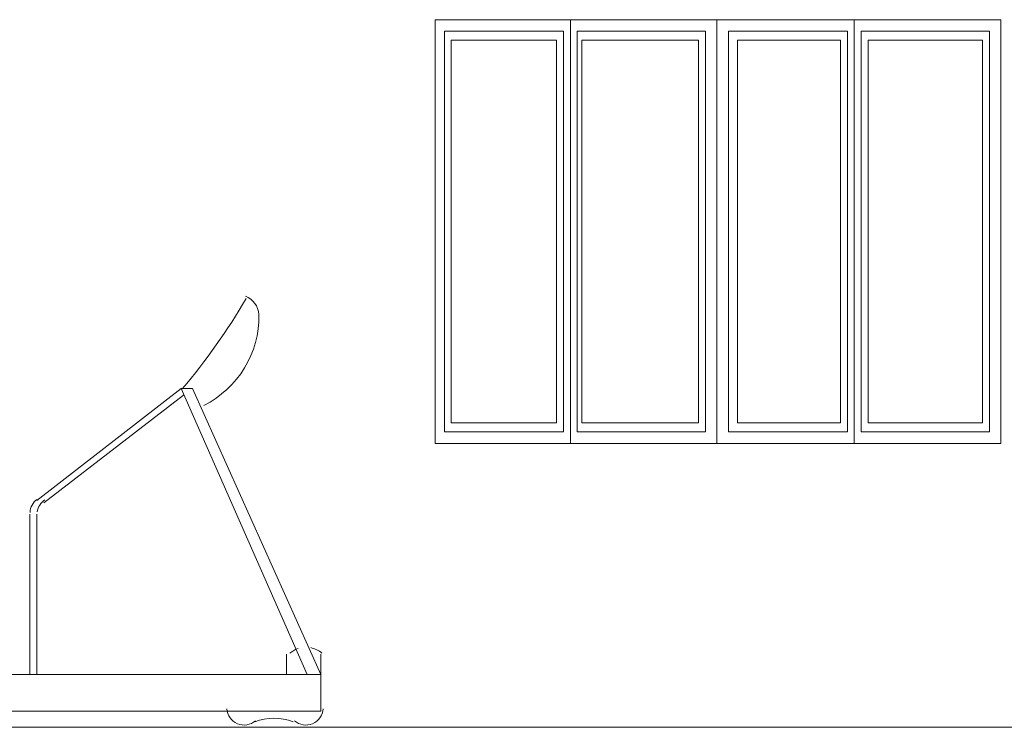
# Model space of a CAD drawing. Header units: metres. Extents: x 5.7 to 89.8, y 4 to 63.5.
# Tile 156 of 256: x 36.9 to 41, y 35.2 to 38.2. Entities that reach past the tile are written whole.
import ezdxf

# ---------------------------------------------------------------- set-up
doc = ezdxf.new("R2010")
doc.units = ezdxf.units.M
doc.header["$MEASUREMENT"] = 0
for name, color, linetype in [('PDF17_furn', 7, 'Continuous'), ('PDF17_kaff', 7, 'Continuous'), ('PDF17_WIN', 7, 'Continuous')]:
    doc.layers.add(name, color=color, linetype=linetype)

msp = doc.modelspace()

# ---------------------------------------------------------------- linework, layer by layer
at = {"layer": 'PDF17_furn', "lineweight": 18}
msp.add_lwpolyline([(37.6311, 36.6007, 0.289319), (37.8634, 36.9831, 0.281154), (37.8069, 37.0604)], format="xyb", dxfattribs=at)
for points in [[(37.536, 36.6724), (37.5842, 36.6724), (38.1235, 35.4685), (36.2936, 35.4685), (36.2936, 35.3144), (38.1235, 35.3144), (38.1235, 35.5552)], [(38.0657, 35.4685), (37.536, 36.6724), (36.9292, 36.2005)], [(37.5456, 36.6435), (36.9581, 36.1908)], [(36.9003, 36.1427), (36.9003, 35.4685), (36.9292, 35.4685), (36.9292, 36.1427)], [(37.979, 35.4685), (37.979, 35.5263), (37.979, 35.5552)]]:
    msp.add_lwpolyline(points, dxfattribs=at)
for centre, radius, start, end in [((35.5086, 38.3916), 2.663, 319.7406, 329.7711), ((36.9726, 36.1475), 0.0722, 126.2164, 177.5336), ((37.0111, 36.1379), 0.0819, 126.31, 169.2004), ((38.0609, 35.4829), 0.1011, 108.649, 131.7757), ((38.0609, 35.4829), 0.1011, 48.23, 78.5523), ((37.8009, 35.3288), 0.0722, 183.0103, 311.5612), ((37.9261, 35.0592), 0.2263, 69.1424, 110.863), ((38.0609, 35.3288), 0.0722, 228.4388, 356.9897)]:
    msp.add_arc(centre, radius, start, end, dxfattribs=at)
at = {"layer": 'PDF17_kaff', "lineweight": 20}
msp.add_lwpolyline([(42.6694, 35.247), (31.6417, 35.247)], dxfattribs=at)
at = {"layer": 'PDF17_WIN', "lineweight": 18}
for points in [[(38.6051, 38.223), (38.6051, 36.4413), (38.6051, 38.223), (39.7897, 38.223), (39.7897, 36.4413), (39.7897, 38.223), (40.984, 38.223), (40.984, 36.4413), (39.7897, 36.4413), (38.6051, 36.4413)], [(39.1733, 38.223), (39.1733, 36.4413)], [(40.3676, 38.223), (40.3676, 36.4413)]]:
    msp.add_lwpolyline(points, dxfattribs=at)
for points in [[(38.6436, 36.4894), (39.1444, 36.4894), (39.1444, 38.1749), (38.6436, 38.1749)], [(39.2022, 36.4894), (39.7415, 36.4894), (39.7415, 38.1749), (39.2022, 38.1749)], [(39.8379, 36.4894), (40.3387, 36.4894), (40.3387, 38.1749), (39.8379, 38.1749)], [(40.3965, 36.4894), (40.9358, 36.4894), (40.9358, 38.1749), (40.3965, 38.1749)], [(39.1155, 36.5279), (38.6725, 36.5279), (38.6725, 38.1363), (39.1155, 38.1363)], [(39.7126, 36.5279), (39.2215, 36.5279), (39.2215, 38.1363), (39.7126, 38.1363)], [(40.3098, 36.5279), (39.8764, 36.5279), (39.8764, 38.1363), (40.3098, 38.1363)], [(40.9069, 36.5279), (40.4254, 36.5279), (40.4254, 38.1363), (40.9069, 38.1363)]]:
    msp.add_lwpolyline(points, close=True, dxfattribs=at)

doc.saveas('drawing.dxf')
